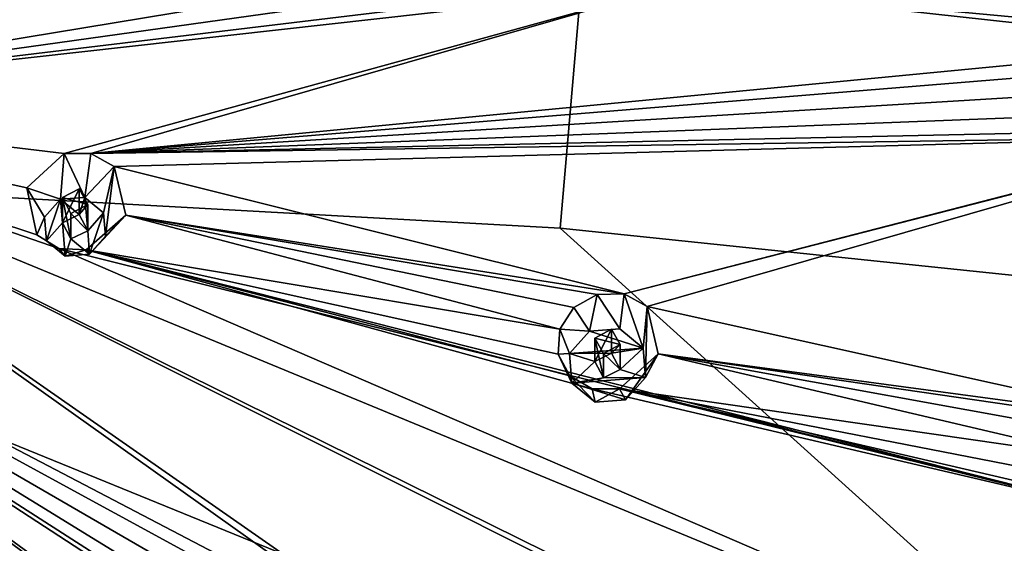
# Model space of a CAD drawing. Header units: millimetres. Extents: x -106 to 198, y -388 to 267.
# Tile 244 of 256: x 163 to 182, y 204 to 214. Entities that reach past the tile are written whole.
import ezdxf

# ---------------------------------------------------------------- set-up
doc = ezdxf.new("R2010")
doc.units = ezdxf.units.MM
doc.header["$LTSCALE"] = 52.148148
for name, color, linetype in [('5802', 7, 'CONTINUOUS'), ('5803', 7, 'CONTINUOUS'), ('6041', 7, 'CONTINUOUS'), ('6042', 7, 'CONTINUOUS'), ('6043', 7, 'CONTINUOUS'), ('6044', 7, 'CONTINUOUS'), ('6045', 7, 'CONTINUOUS'), ('6131', 7, 'CONTINUOUS'), ('6132', 7, 'CONTINUOUS'), ('6133', 7, 'CONTINUOUS'), ('6134', 7, 'CONTINUOUS'), ('6135', 7, 'CONTINUOUS'), ('6361', 7, 'CONTINUOUS'), ('6371', 7, 'CONTINUOUS'), ('6372', 7, 'CONTINUOUS')]:
    doc.layers.add(name, color=color, linetype=linetype)

msp = doc.modelspace()

# ---------------------------------------------------------------- linework, layer by layer
at = {"layer": '5802', "linetype": 'CONTINUOUS'}
for points in [[(150, 217.444, -22.498), (174.434, 222.631, -18.714), (150, 211.56, -23.621), (150, 217.444, -22.498)], [(150, 211.56, -23.621), (174.434, 222.631, -18.714), (173.366, 210.266, -21.411), (150, 211.56, -23.621)], [(173.366, 210.266, -21.411), (174.434, 222.631, -18.714), (195.997, 207.906, -15.118), (173.366, 210.266, -21.411)], [(174.434, 222.631, -18.714), (197.891, 220.746, -11.682), (195.997, 207.906, -15.118), (174.434, 222.631, -18.714)]]:
    msp.add_3dface(points, dxfattribs=at)
at = {"layer": '5803', "linetype": 'CONTINUOUS'}
for points in [[(150, 211.56, -23.621), (173.366, 210.266, -21.411), (189.987, 195.261, -18.518), (150, 211.56, -23.621)], [(150, 211.56, -23.621), (189.987, 195.261, -18.518), (150, 198.517, -25.67), (150, 211.56, -23.621)], [(173.366, 210.266, -21.411), (195.997, 207.906, -15.118), (189.987, 195.261, -18.518), (173.366, 210.266, -21.411)]]:
    msp.add_3dface(points, dxfattribs=at)
at = {"layer": '6041', "linetype": 'CONTINUOUS'}
for points in [[(163.695, 210.47, 9.478), (163.365, 211.022, 7.832), (163.552, 210.137, 7.529), (163.695, 210.47, 9.478)], [(165.217, 210.51, 7.418), (164.538, 209.774, 9.292), (164.477, 209.86, 7.315), (165.217, 210.51, 7.418)], [(164.836, 210.111, 9.382), (164.538, 209.774, 9.292), (165.217, 210.51, 7.418), (164.836, 210.111, 9.382)], [(163.731, 210.027, 9.36), (163.695, 210.47, 9.478), (163.552, 210.137, 7.529), (163.731, 210.027, 9.36)], [(163.963, 209.88, 7.392), (163.731, 210.027, 9.36), (163.552, 210.137, 7.529), (163.963, 209.88, 7.392)], [(164.08, 209.739, 9.283), (163.731, 210.027, 9.36), (163.963, 209.88, 7.392), (164.08, 209.739, 9.283)], [(164.477, 209.86, 7.315), (164.08, 209.739, 9.283), (163.963, 209.88, 7.392), (164.477, 209.86, 7.315)], [(164.538, 209.774, 9.292), (164.08, 209.739, 9.283), (164.477, 209.86, 7.315), (164.538, 209.774, 9.292)]]:
    msp.add_3dface(points, dxfattribs=at)
at = {"layer": '6042', "linetype": 'CONTINUOUS'}
for points in [[(163.695, 210.47, 9.478), (163.731, 210.027, 9.36), (163.993, 210.807, 9.569), (163.695, 210.47, 9.478)], [(163.993, 210.807, 9.569), (163.731, 210.027, 9.36), (164.028, 210.365, 9.45), (163.993, 210.807, 9.569)], [(164.451, 210.842, 9.578), (163.993, 210.807, 9.569), (164.343, 210.52, 9.492), (164.451, 210.842, 9.578)], [(164.343, 210.52, 9.492), (163.993, 210.807, 9.569), (164.028, 210.365, 9.45), (164.343, 210.52, 9.492)], [(164.504, 210.216, 9.41), (164.451, 210.842, 9.578), (164.343, 210.52, 9.492), (164.504, 210.216, 9.41)], [(164.8, 210.554, 9.501), (164.451, 210.842, 9.578), (164.504, 210.216, 9.41), (164.8, 210.554, 9.501)], [(164.538, 209.774, 9.292), (164.8, 210.554, 9.501), (164.504, 210.216, 9.41), (164.538, 209.774, 9.292)], [(164.538, 209.774, 9.292), (164.836, 210.111, 9.382), (164.8, 210.554, 9.501), (164.538, 209.774, 9.292)], [(163.731, 210.027, 9.36), (164.08, 209.739, 9.283), (164.028, 210.365, 9.45), (163.731, 210.027, 9.36)], [(164.028, 210.365, 9.45), (164.08, 209.739, 9.283), (164.189, 210.061, 9.369), (164.028, 210.365, 9.45)], [(164.538, 209.774, 9.292), (164.504, 210.216, 9.41), (164.189, 210.061, 9.369), (164.538, 209.774, 9.292)], [(164.08, 209.739, 9.283), (164.538, 209.774, 9.292), (164.189, 210.061, 9.369), (164.08, 209.739, 9.283)]]:
    msp.add_3dface(points, dxfattribs=at)
at = {"layer": '6043', "linetype": 'CONTINUOUS'}
for points in [[(164.028, 210.365, 9.45), (164.189, 210.061, 9.369), (164.028, 210.837, 7.688), (164.028, 210.365, 9.45)], [(164.028, 210.837, 7.688), (164.189, 210.061, 9.369), (164.187, 210.542, 7.573), (164.028, 210.837, 7.688)], [(164.504, 210.216, 9.41), (164.504, 210.706, 7.582), (164.187, 210.542, 7.573), (164.504, 210.216, 9.41)], [(164.189, 210.061, 9.369), (164.504, 210.216, 9.41), (164.187, 210.542, 7.573), (164.189, 210.061, 9.369)]]:
    msp.add_3dface(points, dxfattribs=at)
at = {"layer": '6044', "linetype": 'CONTINUOUS'}
for points in [[(163.365, 211.022, 7.832), (163.993, 210.807, 9.569), (164.065, 211.662, 7.937), (163.365, 211.022, 7.832)], [(163.993, 210.807, 9.569), (164.451, 210.842, 9.578), (164.065, 211.662, 7.937), (163.993, 210.807, 9.569)], [(164.065, 211.662, 7.937), (164.451, 210.842, 9.578), (164.565, 211.667, 7.871), (164.065, 211.662, 7.937)], [(164.565, 211.667, 7.871), (164.451, 210.842, 9.578), (165.003, 211.423, 7.734), (164.565, 211.667, 7.871)], [(164.451, 210.842, 9.578), (164.8, 210.554, 9.501), (165.003, 211.423, 7.734), (164.451, 210.842, 9.578)], [(164.8, 210.554, 9.501), (164.836, 210.111, 9.382), (165.003, 211.423, 7.734), (164.8, 210.554, 9.501)], [(164.836, 210.111, 9.382), (165.217, 210.51, 7.418), (165.003, 211.423, 7.734), (164.836, 210.111, 9.382)], [(163.365, 211.022, 7.832), (163.695, 210.47, 9.478), (163.993, 210.807, 9.569), (163.365, 211.022, 7.832)]]:
    msp.add_3dface(points, dxfattribs=at)
at = {"layer": '6045', "linetype": 'CONTINUOUS'}
for points in [[(164.343, 210.52, 9.492), (164.028, 210.365, 9.45), (164.341, 211.002, 7.697), (164.343, 210.52, 9.492)], [(164.028, 210.365, 9.45), (164.028, 210.837, 7.688), (164.341, 211.002, 7.697), (164.028, 210.365, 9.45)], [(164.504, 210.706, 7.582), (164.343, 210.52, 9.492), (164.341, 211.002, 7.697), (164.504, 210.706, 7.582)], [(164.504, 210.216, 9.41), (164.343, 210.52, 9.492), (164.504, 210.706, 7.582), (164.504, 210.216, 9.41)]]:
    msp.add_3dface(points, dxfattribs=at)
at = {"layer": '6131', "linetype": 'CONTINUOUS'}
for points in [[(173.539, 207.912, 6.666), (173.356, 208.368, 5.194), (173.327, 207.9, 5.038), (173.539, 207.912, 6.666)], [(173.584, 207.359, 6.518), (173.539, 207.912, 6.666), (173.327, 207.9, 5.038), (173.584, 207.359, 6.518)], [(173.545, 207.493, 4.845), (173.584, 207.359, 6.518), (173.327, 207.9, 5.038), (173.545, 207.493, 4.845)], [(175.203, 207.907, 4.594), (174.592, 207.043, 6.433), (174.477, 207.249, 4.538), (175.203, 207.907, 4.594)], [(174.965, 207.464, 6.546), (174.592, 207.043, 6.433), (175.203, 207.907, 4.594), (174.965, 207.464, 6.546)], [(174.02, 206.999, 6.422), (173.584, 207.359, 6.518), (173.545, 207.493, 4.845), (174.02, 206.999, 6.422)], [(173.963, 207.25, 4.661), (174.02, 206.999, 6.422), (173.545, 207.493, 4.845), (173.963, 207.25, 4.661)], [(174.477, 207.249, 4.538), (174.02, 206.999, 6.422), (173.963, 207.25, 4.661), (174.477, 207.249, 4.538)], [(174.592, 207.043, 6.433), (174.02, 206.999, 6.422), (174.477, 207.249, 4.538), (174.592, 207.043, 6.433)]]:
    msp.add_3dface(points, dxfattribs=at)
at = {"layer": '6132', "linetype": 'CONTINUOUS'}
for points in [[(173.911, 208.334, 6.779), (173.539, 207.912, 6.666), (174.92, 208.017, 6.694), (173.911, 208.334, 6.779)], [(174.484, 208.377, 6.791), (173.911, 208.334, 6.779), (174.92, 208.017, 6.694), (174.484, 208.377, 6.791)], [(174.92, 208.017, 6.694), (173.539, 207.912, 6.666), (174.329, 207.918, 6.668), (174.92, 208.017, 6.694)], [(174.329, 207.918, 6.668), (173.539, 207.912, 6.666), (174.014, 207.763, 6.626), (174.329, 207.918, 6.668)], [(174.49, 207.613, 6.586), (174.92, 208.017, 6.694), (174.329, 207.918, 6.668), (174.49, 207.613, 6.586)], [(174.965, 207.464, 6.546), (174.92, 208.017, 6.694), (174.49, 207.613, 6.586), (174.965, 207.464, 6.546)], [(173.539, 207.912, 6.666), (173.584, 207.359, 6.518), (174.014, 207.763, 6.626), (173.539, 207.912, 6.666)], [(174.014, 207.763, 6.626), (173.584, 207.359, 6.518), (174.175, 207.458, 6.545), (174.014, 207.763, 6.626)], [(174.965, 207.464, 6.546), (174.49, 207.613, 6.586), (174.175, 207.458, 6.545), (174.965, 207.464, 6.546)], [(173.584, 207.359, 6.518), (174.592, 207.043, 6.433), (174.965, 207.464, 6.546), (173.584, 207.359, 6.518)], [(173.584, 207.359, 6.518), (174.965, 207.464, 6.546), (174.175, 207.458, 6.545), (173.584, 207.359, 6.518)], [(173.584, 207.359, 6.518), (174.02, 206.999, 6.422), (174.592, 207.043, 6.433), (173.584, 207.359, 6.518)]]:
    msp.add_3dface(points, dxfattribs=at)
at = {"layer": '6133', "linetype": 'CONTINUOUS'}
for points in [[(174.014, 207.763, 6.626), (174.175, 207.458, 6.545), (174.014, 208.203, 4.984), (174.014, 207.763, 6.626)], [(174.014, 208.203, 4.984), (174.175, 207.458, 6.545), (174.174, 207.914, 4.846), (174.014, 208.203, 4.984)], [(174.49, 207.613, 6.586), (174.49, 208.084, 4.83), (174.174, 207.914, 4.846), (174.49, 207.613, 6.586)], [(174.175, 207.458, 6.545), (174.49, 207.613, 6.586), (174.174, 207.914, 4.846), (174.175, 207.458, 6.545)]]:
    msp.add_3dface(points, dxfattribs=at)
at = {"layer": '6134', "linetype": 'CONTINUOUS'}
for points in [[(174.058, 209.02, 5.254), (174.484, 208.377, 6.791), (174.563, 209.033, 5.138), (174.058, 209.02, 5.254)], [(174.484, 208.377, 6.791), (174.92, 208.017, 6.694), (174.563, 209.033, 5.138), (174.484, 208.377, 6.791)], [(174.563, 209.033, 5.138), (174.92, 208.017, 6.694), (174.998, 208.798, 4.953), (174.563, 209.033, 5.138)], [(173.622, 208.777, 5.273), (173.911, 208.334, 6.779), (174.058, 209.02, 5.254), (173.622, 208.777, 5.273)], [(173.911, 208.334, 6.779), (174.484, 208.377, 6.791), (174.058, 209.02, 5.254), (173.911, 208.334, 6.779)], [(173.356, 208.368, 5.194), (173.911, 208.334, 6.779), (173.622, 208.777, 5.273), (173.356, 208.368, 5.194)], [(174.92, 208.017, 6.694), (174.965, 207.464, 6.546), (174.998, 208.798, 4.953), (174.92, 208.017, 6.694)], [(174.965, 207.464, 6.546), (175.203, 207.907, 4.594), (174.998, 208.798, 4.953), (174.965, 207.464, 6.546)], [(173.356, 208.368, 5.194), (173.539, 207.912, 6.666), (173.911, 208.334, 6.779), (173.356, 208.368, 5.194)]]:
    msp.add_3dface(points, dxfattribs=at)
at = {"layer": '6135', "linetype": 'CONTINUOUS'}
for points in [[(174.329, 207.918, 6.668), (174.014, 207.763, 6.626), (174.328, 208.373, 4.969), (174.329, 207.918, 6.668)], [(174.014, 207.763, 6.626), (174.014, 208.203, 4.984), (174.328, 208.373, 4.969), (174.014, 207.763, 6.626)], [(174.49, 208.084, 4.83), (174.329, 207.918, 6.668), (174.328, 208.373, 4.969), (174.49, 208.084, 4.83)], [(174.49, 207.613, 6.586), (174.329, 207.918, 6.668), (174.49, 208.084, 4.83), (174.49, 207.613, 6.586)]]:
    msp.add_3dface(points, dxfattribs=at)
at = {"layer": '6361', "linetype": 'CONTINUOUS'}
for points in [[(186.204, 213.823, 3.172), (195.938, 219.87, 0.776), (175.512, 214.819, 6.689), (186.204, 213.823, 3.172)], [(156.5, 215.034, 9.636), (156.005, 212.631, 8.992), (174.557, 215.698, 7.158), (156.5, 215.034, 9.636)], [(174.557, 215.698, 7.158), (156.005, 212.631, 8.992), (174.683, 215.245, 7.006), (174.557, 215.698, 7.158)], [(156.005, 212.631, 8.992), (175.027, 214.924, 6.836), (174.683, 215.245, 7.006), (156.005, 212.631, 8.992)], [(156.005, 212.631, 8.992), (175.512, 214.819, 6.689), (175.027, 214.924, 6.836), (156.005, 212.631, 8.992)], [(156.005, 212.631, 8.992), (164.065, 211.662, 7.937), (175.512, 214.819, 6.689), (156.005, 212.631, 8.992)], [(164.065, 211.662, 7.937), (164.565, 211.667, 7.871), (175.512, 214.819, 6.689), (164.065, 211.662, 7.937)], [(164.565, 211.667, 7.871), (185.705, 213.695, 3.313), (175.512, 214.819, 6.689), (164.565, 211.667, 7.871)], [(185.705, 213.695, 3.313), (186.204, 213.823, 3.172), (175.512, 214.819, 6.689), (185.705, 213.695, 3.313)], [(185.331, 213.36, 3.345), (185.705, 213.695, 3.313), (164.565, 211.667, 7.871), (185.331, 213.36, 3.345)], [(185.162, 212.914, 3.268), (185.331, 213.36, 3.345), (164.565, 211.667, 7.871), (185.162, 212.914, 3.268)], [(185.234, 212.465, 3.105), (185.162, 212.914, 3.268), (164.565, 211.667, 7.871), (185.234, 212.465, 3.105)], [(156.005, 212.631, 8.992), (154.597, 210.595, 8.446), (170.735, 202.167, 3.418), (156.005, 212.631, 8.992)], [(191.327, 198.06, -5.068), (156.005, 212.631, 8.992), (181.918, 199.837, -0.575), (191.327, 198.06, -5.068)], [(156.005, 212.631, 8.992), (191.327, 198.06, -5.068), (163.963, 209.88, 7.392), (156.005, 212.631, 8.992)], [(156.005, 212.631, 8.992), (181.427, 199.912, -0.381), (181.918, 199.837, -0.575), (156.005, 212.631, 8.992)], [(181.427, 199.912, -0.381), (156.005, 212.631, 8.992), (171.21, 202.03, 3.262), (181.427, 199.912, -0.381)], [(163.365, 211.022, 7.832), (156.005, 212.631, 8.992), (163.552, 210.137, 7.529), (163.365, 211.022, 7.832)], [(156.005, 212.631, 8.992), (163.365, 211.022, 7.832), (164.065, 211.662, 7.937), (156.005, 212.631, 8.992)], [(156.005, 212.631, 8.992), (163.963, 209.88, 7.392), (163.552, 210.137, 7.529), (156.005, 212.631, 8.992)], [(156.005, 212.631, 8.992), (170.735, 202.167, 3.418), (171.21, 202.03, 3.262), (156.005, 212.631, 8.992)], [(185.534, 212.123, 2.891), (185.234, 212.465, 3.105), (164.565, 211.667, 7.871), (185.534, 212.123, 2.891)], [(186.004, 211.984, 2.68), (185.534, 212.123, 2.891), (164.565, 211.667, 7.871), (186.004, 211.984, 2.68)], [(186.004, 211.984, 2.68), (164.565, 211.667, 7.871), (165.003, 211.423, 7.734), (186.004, 211.984, 2.68)], [(186.004, 211.984, 2.68), (165.003, 211.423, 7.734), (174.563, 209.033, 5.138), (186.004, 211.984, 2.68)], [(186.51, 212.104, 2.534), (186.004, 211.984, 2.68), (174.563, 209.033, 5.138), (186.51, 212.104, 2.534)], [(186.51, 212.104, 2.534), (174.563, 209.033, 5.138), (174.998, 208.798, 4.953), (186.51, 212.104, 2.534)], [(184.822, 206.612, 1.24), (186.51, 212.104, 2.534), (174.998, 208.798, 4.953), (184.822, 206.612, 1.24)], [(165.003, 211.423, 7.734), (165.217, 210.51, 7.418), (174.563, 209.033, 5.138), (165.003, 211.423, 7.734)], [(176.274, 193.633, -1.898), (154.597, 210.595, 8.446), (176.052, 193.231, -2.049), (176.274, 193.633, -1.898)], [(154.597, 210.595, 8.446), (176.274, 193.633, -1.898), (176.676, 193.9, -1.87), (154.597, 210.595, 8.446)], [(154.597, 210.595, 8.446), (176.337, 192.418, -2.563), (176.069, 192.789, -2.289), (154.597, 210.595, 8.446)], [(176.337, 192.418, -2.563), (154.597, 210.595, 8.446), (159.602, 204.082, 5.838), (176.337, 192.418, -2.563)], [(154.597, 210.595, 8.446), (176.069, 192.789, -2.289), (176.052, 193.231, -2.049), (154.597, 210.595, 8.446)], [(154.597, 210.595, 8.446), (176.676, 193.9, -1.87), (177.164, 193.964, -1.974), (154.597, 210.595, 8.446)], [(154.597, 210.595, 8.446), (177.164, 193.964, -1.974), (177.619, 193.793, -2.195), (154.597, 210.595, 8.446)], [(154.597, 210.595, 8.446), (177.619, 193.793, -2.195), (170.069, 200.513, 2.856), (154.597, 210.595, 8.446)], [(169.867, 201.755, 3.422), (154.597, 210.595, 8.446), (169.688, 201.319, 3.274), (169.867, 201.755, 3.422)], [(154.597, 210.595, 8.446), (169.867, 201.755, 3.422), (170.25, 202.065, 3.474), (154.597, 210.595, 8.446)], [(154.597, 210.595, 8.446), (170.069, 200.513, 2.856), (169.758, 200.868, 3.07), (154.597, 210.595, 8.446)], [(154.597, 210.595, 8.446), (169.758, 200.868, 3.07), (169.688, 201.319, 3.274), (154.597, 210.595, 8.446)], [(154.597, 210.595, 8.446), (170.25, 202.065, 3.474), (170.735, 202.167, 3.418), (154.597, 210.595, 8.446)], [(165.217, 210.51, 7.418), (164.477, 209.86, 7.315), (173.356, 208.368, 5.194), (165.217, 210.51, 7.418)], [(165.217, 210.51, 7.418), (173.356, 208.368, 5.194), (173.622, 208.777, 5.273), (165.217, 210.51, 7.418)], [(165.217, 210.51, 7.418), (173.622, 208.777, 5.273), (174.058, 209.02, 5.254), (165.217, 210.51, 7.418)], [(165.217, 210.51, 7.418), (174.058, 209.02, 5.254), (174.563, 209.033, 5.138), (165.217, 210.51, 7.418)], [(191.327, 198.06, -5.068), (184.23, 204.853, 0.769), (163.963, 209.88, 7.392), (191.327, 198.06, -5.068)], [(184.23, 204.853, 0.769), (164.477, 209.86, 7.315), (163.963, 209.88, 7.392), (184.23, 204.853, 0.769)], [(164.477, 209.86, 7.315), (184.23, 204.853, 0.769), (173.963, 207.25, 4.661), (164.477, 209.86, 7.315)], [(173.356, 208.368, 5.194), (164.477, 209.86, 7.315), (173.327, 207.9, 5.038), (173.356, 208.368, 5.194)], [(164.477, 209.86, 7.315), (173.963, 207.25, 4.661), (173.545, 207.493, 4.845), (164.477, 209.86, 7.315)], [(164.477, 209.86, 7.315), (173.545, 207.493, 4.845), (173.327, 207.9, 5.038), (164.477, 209.86, 7.315)], [(164.38, 185.286, -4.135), (152.487, 209.233, 8.081), (164.004, 185.007, -4.253), (164.38, 185.286, -4.135)], [(152.487, 209.233, 8.081), (164.38, 185.286, -4.135), (164.855, 185.373, -4.155), (152.487, 209.233, 8.081)], [(152.487, 209.233, 8.081), (163.891, 184.159, -4.776), (163.82, 184.599, -4.484), (152.487, 209.233, 8.081)], [(163.891, 184.159, -4.776), (152.487, 209.233, 8.081), (158.807, 192.61, 0.738), (163.891, 184.159, -4.776)], [(152.487, 209.233, 8.081), (163.82, 184.599, -4.484), (164.004, 185.007, -4.253), (152.487, 209.233, 8.081)], [(152.487, 209.233, 8.081), (164.855, 185.373, -4.155), (165.315, 185.242, -4.311), (152.487, 209.233, 8.081)], [(152.487, 209.233, 8.081), (165.315, 185.242, -4.311), (165.64, 184.911, -4.575), (152.487, 209.233, 8.081)], [(152.487, 209.233, 8.081), (165.64, 184.911, -4.575), (158.029, 202.977, 5.542), (152.487, 209.233, 8.081)], [(175.203, 207.907, 4.594), (184.822, 206.612, 1.24), (174.998, 208.798, 4.953), (175.203, 207.907, 4.594)], [(183.625, 205.931, 1.397), (175.203, 207.907, 4.594), (174.477, 207.249, 4.538), (183.625, 205.931, 1.397)], [(183.625, 205.931, 1.397), (183.884, 206.334, 1.462), (175.203, 207.907, 4.594), (183.625, 205.931, 1.397)], [(183.884, 206.334, 1.462), (184.316, 206.586, 1.408), (175.203, 207.907, 4.594), (183.884, 206.334, 1.462)], [(184.316, 206.586, 1.408), (184.822, 206.612, 1.24), (175.203, 207.907, 4.594), (184.316, 206.586, 1.408)], [(184.23, 204.853, 0.769), (174.477, 207.249, 4.538), (173.963, 207.25, 4.661), (184.23, 204.853, 0.769)], [(183.596, 205.478, 1.232), (183.625, 205.931, 1.397), (174.477, 207.249, 4.538), (183.596, 205.478, 1.232)], [(184.23, 204.853, 0.769), (183.81, 205.083, 1.005), (174.477, 207.249, 4.538), (184.23, 204.853, 0.769)], [(183.81, 205.083, 1.005), (183.596, 205.478, 1.232), (174.477, 207.249, 4.538), (183.81, 205.083, 1.005)]]:
    msp.add_3dface(points, dxfattribs=at)
at = {"layer": '6371', "linetype": 'CONTINUOUS'}
for points in [[(164.028, 210.837, 7.688), (164.504, 210.706, 7.582), (164.341, 211.002, 7.697), (164.028, 210.837, 7.688)], [(164.504, 210.706, 7.582), (164.028, 210.837, 7.688), (164.187, 210.542, 7.573), (164.504, 210.706, 7.582)]]:
    msp.add_3dface(points, dxfattribs=at)
at = {"layer": '6372', "linetype": 'CONTINUOUS'}
for points in [[(174.014, 208.203, 4.984), (174.49, 208.084, 4.83), (174.328, 208.373, 4.969), (174.014, 208.203, 4.984)], [(174.49, 208.084, 4.83), (174.014, 208.203, 4.984), (174.174, 207.914, 4.846), (174.49, 208.084, 4.83)]]:
    msp.add_3dface(points, dxfattribs=at)

doc.saveas('drawing.dxf')
